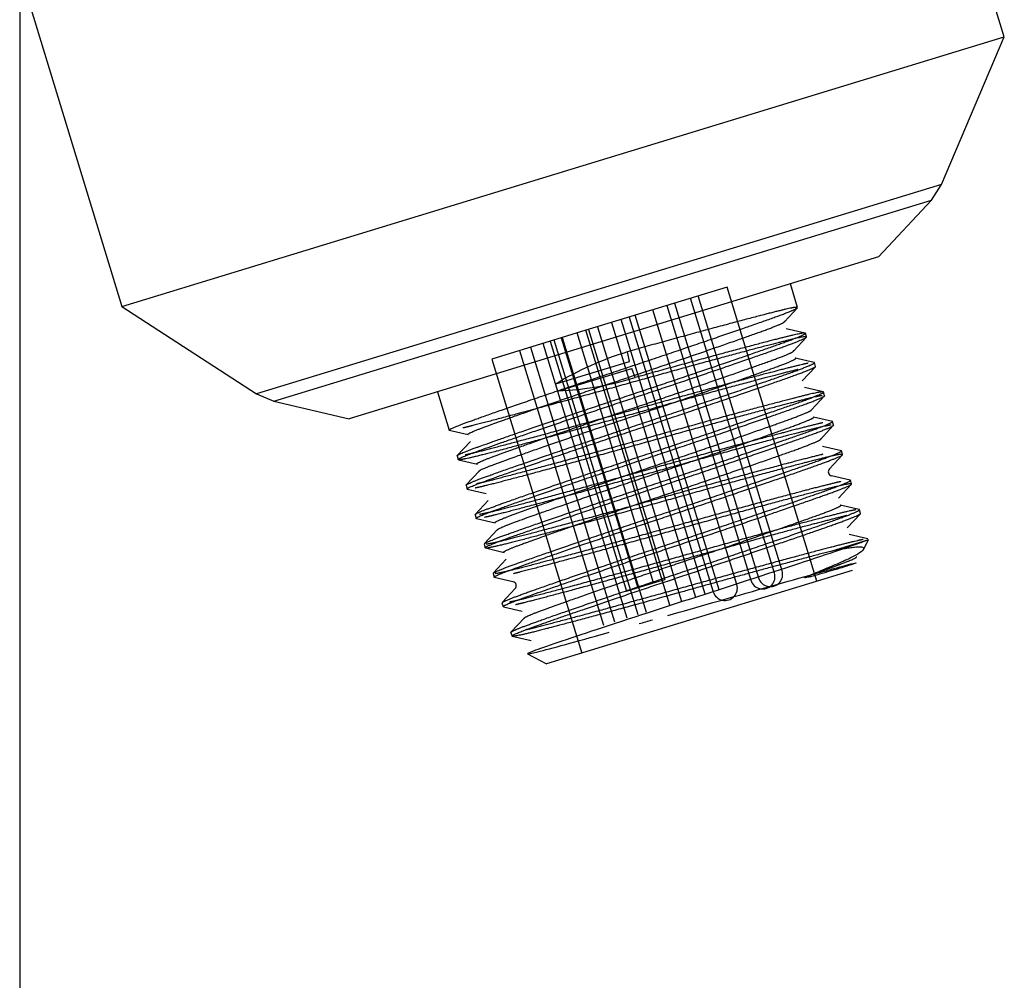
# Model space of a CAD drawing. Header units: millimetres. Extents: x -177 to 471, y -85 to 200.
# Tile 144 of 222: x -26.83 to -23.62, y 101.34 to 104.46. Entities that reach past the tile are written whole.
import ezdxf
from ezdxf.lldxf.tags import DXFTag

# ---------------------------------------------------------------- set-up
doc = ezdxf.new("R2010")
doc.units = ezdxf.units.MM
for name, color, linetype in [('Default', 7, 'Continuous'), ('P5_A', 7, 'Continuous'), ('TANK_1', 7, 'Continuous')]:
    doc.layers.add(name, color=color, linetype=linetype)
tags = doc.linetypes.add('HIDDEN2', pattern=[4.7625, 3.175, -1.5875]).pattern_tags.tags
tags[6:7] = [DXFTag(74, 4), DXFTag(75, 0), DXFTag(340, '0'), DXFTag(46, 0.0), DXFTag(50, 0.0), DXFTag(44, 0.0), DXFTag(45, 0.0)]
tags[4:5] = [DXFTag(74, 4), DXFTag(75, 0), DXFTag(340, '0'), DXFTag(46, 0.0), DXFTag(50, 0.0), DXFTag(44, 0.0), DXFTag(45, 0.0)]

# ---------------------------------------------------------------- blocks, each defined once
blk = doc.blocks.new('SE')
at = {"layer": 'P5_A', "color": 7, "linetype": 'HIDDEN2'}
for p, q in [((-23.6249, 104.4095), (-24.5254, 107.3549)), ((-26.8261, 104.6192), (-26.4938, 103.5323)), ((-26.4938, 103.5323), (-23.6249, 104.4095)), ((-23.8289, 103.9288), (-23.6249, 104.4095)), ((-23.8289, 103.9288), (-26.0559, 103.248)), ((-23.8618, 103.8778), (-23.8289, 103.9288)), ((-26.0001, 103.2241), (-23.8618, 103.8778)), ((-24.0335, 103.6937), (-23.8618, 103.8778)), ((-24.0335, 103.6937), (-25.7548, 103.1675)), ((-24.5262, 103.5954), (-25.0134, 103.4464)), ((-24.2339, 102.639), (-24.5262, 103.5954)), ((-24.2968, 103.5291), (-24.3204, 103.606)), ((-24.3721, 102.6657), (-24.6452, 103.559)), ((-24.3472, 102.6733), (-24.6203, 103.5666)), ((-26.4938, 103.5323), (-26.0559, 103.248)), ((-24.7217, 103.5356), (-24.4486, 102.6423)), ((-24.6968, 103.5432), (-24.4237, 102.6499)), ((-24.3397, 103.4825), (-24.2971, 103.5284)), ((-24.844, 103.4982), (-24.5709, 102.6049)), ((-24.552, 102.6107), (-24.8251, 103.504)), ((-24.4944, 102.6283), (-24.7675, 103.5216)), ((-24.947, 103.4667), (-24.6739, 102.5734)), ((-24.9016, 103.4806), (-24.6285, 102.5873)), ((-24.5974, 102.5968), (-24.8705, 103.4901)), ((-25.0651, 103.4306), (-25.1014, 103.4195)), ((-25.0134, 103.4464), (-25.0651, 103.4306)), ((-25.0651, 103.4306), (-24.8166, 102.6177)), ((-25.0621, 103.4315), (-24.789, 102.5382)), ((-24.7649, 102.6336), (-25.0134, 103.4464)), ((-24.7125, 102.5616), (-24.9856, 103.4549)), ((-24.9771, 103.4575), (-24.7286, 102.6446)), ((-24.2727, 103.446), (-24.3337, 103.4602)), ((-24.3106, 103.3868), (-24.268, 103.4326)), ((-24.2676, 103.4334), (-24.2713, 103.4454)), ((-25.1014, 103.4195), (-25.2913, 103.3615)), ((-25.1652, 103.4), (-24.8921, 102.5067)), ((-24.8514, 102.5191), (-25.1245, 103.4125)), ((-25.1014, 103.4195), (-24.8529, 102.6067)), ((-24.8156, 102.5301), (-25.0887, 103.4234)), ((-25.201, 103.3891), (-24.9279, 102.4958)), ((-24.8435, 103.3546), (-24.8502, 103.3852)), ((-24.8501, 103.385), (-24.8502, 103.3852)), ((-24.8433, 103.3539), (-24.8501, 103.385)), ((-25.2913, 103.3615), (-24.9989, 102.4051)), ((-25.0825, 103.2808), (-24.8433, 103.3539)), ((-24.2436, 103.3504), (-24.3045, 103.3645)), ((-24.2817, 103.2908), (-24.2391, 103.3366)), ((-24.2384, 103.3378), (-24.242, 103.3498)), ((-25.0741, 103.2579), (-24.8362, 103.3307)), ((-24.8246, 103.3015), (-24.8362, 103.3307)), ((-26.0559, 103.248), (-26.0001, 103.2241)), ((-25.4679, 103.2552), (-25.4298, 103.1304)), ((-24.2138, 103.2547), (-24.2747, 103.2688)), ((-24.2519, 103.1959), (-24.2092, 103.2417)), ((-24.2091, 103.2422), (-24.2128, 103.2542)), ((-26.0001, 103.2241), (-25.7548, 103.1675)), ((-24.184, 103.1589), (-24.245, 103.173)), ((-24.2234, 103.0994), (-24.1808, 103.1452)), ((-24.1799, 103.1466), (-24.1835, 103.1585)), ((-25.4295, 103.1301), (-25.3685, 103.1159)), ((-25.3606, 103.094), (-25.4033, 103.0482)), ((-25.4042, 103.0467), (-25.4005, 103.0348)), ((-24.1547, 103.0633), (-24.2157, 103.0774)), ((-24.1936, 103.0044), (-24.1509, 103.0502)), ((-24.1507, 103.0509), (-24.1543, 103.0628)), ((-25.399, 103.0341), (-25.3381, 103.02)), ((-25.3316, 102.9982), (-25.3742, 102.9524)), ((-25.375, 102.9511), (-25.3713, 102.9392)), ((-24.1258, 102.9678), (-24.1868, 102.9819)), ((-24.1644, 102.9087), (-24.1217, 102.9545)), ((-24.1214, 102.9553), (-24.1251, 102.9672)), ((-25.3707, 102.9387), (-25.3097, 102.9246)), ((-25.3028, 102.902), (-25.3455, 102.8563)), ((-24.0971, 102.8722), (-24.1581, 102.8864)), ((-25.3457, 102.8554), (-25.3421, 102.8435)), ((-24.1356, 102.8126), (-24.0929, 102.8584)), ((-24.0922, 102.8596), (-24.0958, 102.8716)), ((-25.3413, 102.843), (-25.2804, 102.8289)), ((-25.2737, 102.8062), (-25.3164, 102.7604)), ((-24.0682, 102.7767), (-24.1292, 102.7908)), ((-25.3165, 102.7598), (-25.3128, 102.7478)), ((-24.066, 102.774), (-24.1894, 102.7363)), ((-24.0837, 102.7407), (-24.066, 102.774)), ((-25.3116, 102.7473), (-25.2505, 102.7331)), ((-25.2444, 102.7107), (-25.2871, 102.6649)), ((-25.2872, 102.6641), (-25.2836, 102.6523)), ((-24.1191, 102.6741), (-25.1137, 102.3701)), ((-25.2833, 102.6519), (-25.2223, 102.6378)), ((-24.8529, 102.6067), (-24.7649, 102.6336)), ((-24.7649, 102.6336), (-24.7286, 102.6446)), ((-25.2148, 102.6155), (-25.2575, 102.5696)), ((-25.258, 102.5686), (-25.2544, 102.5566)), ((-25.2529, 102.556), (-25.1919, 102.5419)), ((-25.1852, 102.5202), (-25.2279, 102.4743)), ((-25.2288, 102.473), (-25.2251, 102.4609)), ((-25.2245, 102.4605), (-25.1635, 102.4464)), ((-25.1753, 102.4028), (-25.1137, 102.3701))]:
    blk.add_line(p, q, dxfattribs=at)
for centre, radius, start, end in [((-24.1835, 102.9951), 0.0137, 138.2876, 255.2423), ((-24.4104, 102.654), 0.04, 197, 17), ((-24.3855, 102.6616), 0.04, 197, 17), ((-25.2252, 102.6244), 0.0137, 318.4451, 74.9797), ((-24.5327, 102.6166), 0.04, 197, 17)]:
    blk.add_arc(centre, radius, start, end, dxfattribs=at)
for centre, major_axis, ratio, start_param, end_param in [((-24.7762, 103.0449), (-0.5663, -0.1992), 0.576596, 4.640377, 5.070825), ((-24.9534, 103.6244), (0.5809, 0.1516), 0.576022, 4.356306, 4.784329)]:
    blk.add_ellipse(centre, major_axis=major_axis, ratio=ratio, start_param=start_param, end_param=end_param, dxfattribs=at)
for points, weights, knots in [([(-25.4294, 103.13), (-25.4347, 103.1329), (-25.3683, 103.1571), (-25.2191, 103.2114), (-24.8906, 103.3206), (-24.5622, 103.4297), (-24.3854, 103.4925), (-24.3017, 103.5222), (-24.2971, 103.5283)], [0.933113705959, 0.935613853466, 1, 0.866025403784, 1, 0.866025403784, 1, 0.931760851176, 0.933036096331], [0.90820674, 0.90820674, 0.90820674, 0.91805243, 0.91805243, 0.93853932, 0.93853932, 0.95902622, 0.95902622, 0.96946109, 0.96946109, 0.96946109]), ([(-24.3002, 103.5298), (-24.3121, 103.5294), (-24.3627, 103.5168), (-24.5168, 103.4784), (-24.8502, 103.3852)], [0.938187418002, 0.95163097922, 1, 0.866025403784, 1], [0.9721167, 0.9721167, 0.9721167, 0.97951311, 0.97951311, 1, 1, 1]), ([(-25.3686, 103.116), (-25.3729, 103.1192), (-25.3132, 103.1413), (-25.1776, 103.1914), (-24.879, 103.2914), (-24.5804, 103.3914), (-24.4198, 103.4493), (-24.3305, 103.4814), (-24.3403, 103.484)], [0.933158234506, 0.936135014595, 1, 0.866025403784, 1, 0.866025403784, 1, 0.920824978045, 0.935230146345], [0.91084252, 0.91084252, 0.91084252, 0.92033633, 0.92033633, 0.94025225, 0.94025225, 0.96016817, 0.96016817, 0.97193788, 0.97193788, 0.97193788]), ([(-25.4042, 103.0468), (-25.4052, 103.0507), (-25.3427, 103.0734), (-25.1935, 103.1277), (-24.8651, 103.2369), (-24.5366, 103.346), (-24.3598, 103.4088), (-24.183, 103.4715), (-24.3371, 103.4331), (-24.4912, 103.3947), (-24.8246, 103.3015)], [0.933587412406, 0.939217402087, 1, 0.866025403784, 1, 0.866025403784, 1, 0.866025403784, 1, 0.866025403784, 1], [0.897781, 0.897781, 0.897781, 0.9081938, 0.9081938, 0.9311454, 0.9311454, 0.9540969, 0.9540969, 0.9770485, 0.9770485, 1, 1, 1]), ([(-25.4005, 103.0348), (-25.4019, 103.0386), (-25.3391, 103.0615), (-25.1899, 103.1158), (-24.8614, 103.2249), (-24.5329, 103.3341), (-24.3562, 103.3968), (-24.1794, 103.4596), (-24.3335, 103.4212), (-24.4876, 103.3828), (-24.8209, 103.2896), (-25.1542, 103.1964), (-25.3359, 103.1496), (-25.3647, 103.1422), (-25.385, 103.1374)], [0.933526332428, 0.938878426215, 1, 0.866025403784, 1, 0.866025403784, 1, 0.866025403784, 1, 0.866025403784, 1, 0.866025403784, 1, 0.976088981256, 0.960712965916], [0.7857846, 0.7857846, 0.7857846, 0.7951311, 0.7951311, 0.815618, 0.815618, 0.8361049, 0.8361049, 0.8565918, 0.8565918, 0.8770786, 0.8770786, 0.8975655, 0.8975655, 0.9012219, 0.9012219, 0.9012219]), ([(-25.338, 103.02), (-25.3497, 103.0213), (-25.2839, 103.0456), (-25.1484, 103.0958), (-24.8498, 103.1958), (-24.5512, 103.2958), (-24.3906, 103.3536), (-24.3009, 103.3859), (-24.3112, 103.3883)], [0.933132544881, 0.930179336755, 1, 0.866025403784, 1, 0.866025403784, 1, 0.920502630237, 0.935348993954], [0.79046169, 0.79046169, 0.79046169, 0.80084084, 0.80084084, 0.82075675, 0.82075675, 0.84067267, 0.84067267, 0.8524903, 0.8524903, 0.8524903]), ([(-24.2623, 103.348), (-24.2788, 103.3448), (-24.3079, 103.3375), (-24.462, 103.2991), (-24.7953, 103.2059), (-25.1287, 103.1127), (-25.3103, 103.0659), (-25.3543, 103.0545), (-25.3782, 103.0496)], [0.955281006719, 0.971635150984, 1, 0.866025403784, 1, 0.866025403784, 1, 0.963862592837, 0.947220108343], [0.83447998, 0.83447998, 0.83447998, 0.83933924, 0.83933924, 0.86229077, 0.86229077, 0.88524231, 0.88524231, 0.89143311, 0.89143311, 0.89143311]), ([(-25.375, 102.9511), (-25.3758, 102.9551), (-25.3135, 102.9778), (-25.1643, 103.0321), (-24.8358, 103.1412), (-24.5074, 103.2504), (-24.3306, 103.3131), (-24.2291, 103.3492), (-24.2437, 103.3504)], [0.933602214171, 0.939296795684, 1, 0.866025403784, 1, 0.866025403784, 1, 0.918454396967, 0.936176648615], [0.7600854, 0.7600854, 0.7600854, 0.77048462, 0.77048462, 0.79343616, 0.79343616, 0.8163877, 0.8163877, 0.83035749, 0.83035749, 0.83035749]), ([(-25.3707, 102.9387), (-25.3777, 102.9411), (-25.3098, 102.9658), (-25.1606, 103.0202), (-24.8322, 103.1293), (-24.5037, 103.2384), (-24.3269, 103.3012), (-24.2374, 103.333), (-24.2384, 103.3378)], [0.933035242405, 0.934241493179, 1, 0.866025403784, 1, 0.866025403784, 1, 0.92733999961, 0.933493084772], [0.66215419, 0.66215419, 0.66215419, 0.67220973, 0.67220973, 0.69269662, 0.69269662, 0.71318351, 0.71318351, 0.72429441, 0.72429441, 0.72429441]), ([(-25.3315, 102.9962), (-25.3395, 102.9985), (-25.2766, 103.0217), (-25.1411, 103.0719), (-24.8425, 103.1719), (-24.5439, 103.2719), (-24.3832, 103.3297), (-24.2919, 103.3626), (-24.3043, 103.3645)], [0.933012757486, 0.933073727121, 1, 0.866025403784, 1, 0.866025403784, 1, 0.919158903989, 0.935877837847], [0.78434239, 0.78434239, 0.78434239, 0.79460289, 0.79460289, 0.8151426, 0.8151426, 0.83568231, 0.83568231, 0.8480761, 0.8480761, 0.8480761]), ([(-24.2961, 103.3276), (-24.3001, 103.3266), (-24.3042, 103.3256), (-24.4583, 103.2872), (-24.7917, 103.194), (-25.125, 103.1008), (-25.3067, 103.0539), (-25.3882, 103.0329), (-25.399, 103.0341)], [0.991913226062, 0.995826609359, 1, 0.866025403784, 1, 0.866025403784, 1, 0.935065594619, 0.933075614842], [0.73303223, 0.73303223, 0.73303223, 0.73367041, 0.73367041, 0.7541573, 0.7541573, 0.77464419, 0.77464419, 0.78457371, 0.78457371, 0.78457371]), ([(-25.3454, 102.8563), (-25.3412, 102.8614), (-25.2843, 102.8821), (-25.135, 102.9365), (-24.8066, 103.0456), (-24.4781, 103.1548), (-24.3013, 103.2175), (-24.2026, 103.2526), (-24.2138, 103.2547)], [0.934903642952, 0.944267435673, 1, 0.866025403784, 1, 0.866025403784, 1, 0.920476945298, 0.935358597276], [0.62322771, 0.62322771, 0.62322771, 0.6327754, 0.6327754, 0.65572694, 0.65572694, 0.67867847, 0.67867847, 0.69230178, 0.69230178, 0.69230178]), ([(-24.2172, 103.2425), (-24.2325, 103.2405), (-24.275, 103.2299), (-24.4291, 103.1915), (-24.7624, 103.0983), (-25.0958, 103.0051), (-25.2774, 102.9583), (-25.3213, 102.947), (-25.3451, 102.9421)], [0.943158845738, 0.959083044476, 1, 0.866025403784, 1, 0.866025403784, 1, 0.964008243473, 0.947354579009], [0.60449219, 0.60449219, 0.60449219, 0.61074905, 0.61074905, 0.63123595, 0.63123595, 0.65172284, 0.65172284, 0.65722656, 0.65722656, 0.65722656]), ([(-25.3413, 102.843), (-25.3493, 102.8452), (-25.2806, 102.8702), (-25.1314, 102.9245), (-24.8029, 103.0337), (-24.4745, 103.1428), (-24.2977, 103.2056), (-24.2122, 103.2359), (-24.2092, 103.2417)], [0.933016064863, 0.933487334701, 1, 0.866025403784, 1, 0.866025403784, 1, 0.930433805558, 0.933111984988], [0.53911751, 0.53911751, 0.53911751, 0.54928838, 0.54928838, 0.56977527, 0.56977527, 0.59026216, 0.59026216, 0.60089996, 0.60089996, 0.60089996]), ([(-24.2166, 103.2548), (-24.2289, 103.2543), (-24.2787, 103.2419), (-24.4328, 103.2035), (-24.7661, 103.1103), (-25.0994, 103.0171), (-25.2811, 102.9703), (-25.3184, 102.9606), (-25.3413, 102.9556)], [0.938643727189, 0.952434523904, 1, 0.866025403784, 1, 0.866025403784, 1, 0.969211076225, 0.952573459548], [0.69348145, 0.69348145, 0.69348145, 0.70163001, 0.70163001, 0.72458155, 0.72458155, 0.74753309, 0.74753309, 0.75280762, 0.75280762, 0.75280762]), ([(-25.2802, 102.8289), (-25.2888, 102.8309), (-25.2255, 102.8544), (-25.0899, 102.9045), (-24.7913, 103.0045), (-24.4927, 103.1045), (-24.3321, 103.1624), (-24.2426, 103.1946), (-24.2527, 103.1971)], [0.9330152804, 0.932597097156, 1, 0.866025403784, 1, 0.866025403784, 1, 0.920696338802, 0.935277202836], [0.5518301, 0.5518301, 0.5518301, 0.56184984, 0.56184984, 0.58176576, 0.58176576, 0.60168167, 0.60168167, 0.61347051, 0.61347051, 0.61347051]), ([(-24.2153, 103.1543), (-24.2294, 103.1512), (-24.2494, 103.1462), (-24.4035, 103.1078), (-24.7369, 103.0146), (-25.0702, 102.9215), (-25.2518, 102.8746), (-25.3082, 102.8601), (-25.3312, 102.8561)], [0.966401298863, 0.980305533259, 1, 0.866025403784, 1, 0.866025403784, 1, 0.954166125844, 0.939692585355], [0.56054688, 0.56054688, 0.56054688, 0.56392079, 0.56392079, 0.58687232, 0.58687232, 0.60982386, 0.60982386, 0.61767578, 0.61767578, 0.61767578]), ([(-25.3164, 102.7604), (-25.3135, 102.7652), (-25.255, 102.7865), (-25.1058, 102.8409), (-24.7773, 102.95), (-24.4489, 103.0591), (-24.2721, 103.1219), (-24.1765, 103.1558), (-24.184, 103.1589)], [0.93446038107, 0.942860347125, 1, 0.866025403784, 1, 0.866025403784, 1, 0.922812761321, 0.934565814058], [0.48527743, 0.48527743, 0.48527743, 0.49506617, 0.49506617, 0.51801771, 0.51801771, 0.54096925, 0.54096925, 0.5541924, 0.5541924, 0.5541924]), ([(-24.1874, 103.1469), (-24.2024, 103.1451), (-24.2458, 103.1343), (-24.3999, 103.0959), (-24.7332, 103.0027), (-25.0665, 102.9095), (-25.2482, 102.8627), (-25.291, 102.8516), (-25.3148, 102.8467)], [0.942529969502, 0.958262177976, 1, 0.866025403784, 1, 0.866025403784, 1, 0.964829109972, 0.94812428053], [0.48144531, 0.48144531, 0.48144531, 0.4878277, 0.4878277, 0.5083146, 0.5083146, 0.52880149, 0.52880149, 0.53417969, 0.53417969, 0.53417969]), ([(-25.3128, 102.7478), (-25.3147, 102.7515), (-25.2514, 102.7746), (-25.1021, 102.8289), (-24.7737, 102.938), (-24.4452, 103.0472), (-24.2684, 103.1099), (-24.1782, 103.142), (-24.1799, 103.1466)], [0.933441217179, 0.93837041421, 1, 0.866025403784, 1, 0.866025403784, 1, 0.926783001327, 0.933592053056], [0.41694286, 0.41694286, 0.41694286, 0.42636703, 0.42636703, 0.44685392, 0.44685392, 0.46734081, 0.46734081, 0.47853688, 0.47853688, 0.47853688]), ([(-25.2729, 102.8049), (-25.2816, 102.807), (-25.2181, 102.8305), (-25.0826, 102.8806), (-24.784, 102.9806), (-24.4854, 103.0806), (-24.3248, 103.1385), (-24.2375, 103.1699), (-24.245, 103.173)], [0.933016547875, 0.93250512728, 1, 0.866025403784, 1, 0.866025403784, 1, 0.922503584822, 0.93466139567], [0.53777869, 0.53777869, 0.53777869, 0.54812636, 0.54812636, 0.56866607, 0.56866607, 0.58920578, 0.58920578, 0.6010868, 0.6010868, 0.6010868]), ([(-25.2506, 102.7331), (-25.261, 102.7348), (-25.1962, 102.7587), (-25.0607, 102.8089), (-24.7621, 102.9089), (-24.4635, 103.0089), (-24.3028, 103.0667), (-24.2139, 103.0987), (-24.2233, 103.1014)], [0.933063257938, 0.931172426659, 1, 0.866025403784, 1, 0.866025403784, 1, 0.921112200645, 0.935126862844], [0.43212282, 0.43212282, 0.43212282, 0.44235434, 0.44235434, 0.46227026, 0.46227026, 0.48218617, 0.48218617, 0.49391319, 0.49391319, 0.49391319]), ([(-24.2153, 103.0518), (-24.2177, 103.0512), (-24.2202, 103.0506), (-24.3743, 103.0122), (-24.7076, 102.919), (-25.0409, 102.8258), (-25.2226, 102.779), (-25.2902, 102.7616), (-25.3095, 102.7594)], [0.995070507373, 0.997488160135, 1, 0.866025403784, 1, 0.866025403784, 1, 0.94553420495, 0.9353532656], [0.42578125, 0.42578125, 0.42578125, 0.42621156, 0.42621156, 0.4491631, 0.4491631, 0.47211464, 0.47211464, 0.48144531, 0.48144531, 0.48144531]), ([(-25.2833, 102.6519), (-25.2885, 102.6548), (-25.2221, 102.6789), (-25.0729, 102.7333), (-24.7444, 102.8424), (-24.416, 102.9515), (-24.2392, 103.0143), (-24.0624, 103.0771), (-24.2165, 103.0387), (-24.3706, 103.0003), (-24.704, 102.9071), (-25.0373, 102.8139), (-25.219, 102.767), (-25.2853, 102.7499), (-25.3051, 102.7475)], [0.933114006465, 0.935617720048, 1, 0.866025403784, 1, 0.866025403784, 1, 0.866025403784, 1, 0.866025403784, 1, 0.866025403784, 1, 0.946491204, 0.935724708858], [0.2936006, 0.2936006, 0.2936006, 0.3034457, 0.3034457, 0.3239326, 0.3239326, 0.3444195, 0.3444195, 0.3649064, 0.3649064, 0.3853932, 0.3853932, 0.4058801, 0.4058801, 0.4140625, 0.4140625, 0.4140625]), ([(-25.287, 102.6649), (-25.2834, 102.6699), (-25.2258, 102.6909), (-25.0766, 102.7452), (-24.7481, 102.8544), (-24.4196, 102.9635), (-24.2429, 103.0263), (-24.1477, 103.06), (-24.1547, 103.0633)], [0.934697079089, 0.94363493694, 1, 0.866025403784, 1, 0.866025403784, 1, 0.923113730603, 0.934475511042], [0.3477009, 0.3477009, 0.3477009, 0.35735695, 0.35735695, 0.38030848, 0.38030848, 0.40326002, 0.40326002, 0.41643161, 0.41643161, 0.41643161]), ([(-24.1571, 102.963), (-24.1711, 102.9599), (-24.1909, 102.955), (-24.3451, 102.9166), (-24.6784, 102.8234), (-25.0117, 102.7302), (-25.1934, 102.6834), (-25.2611, 102.6659), (-25.2803, 102.6638)], [0.966631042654, 0.980467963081, 1, 0.866025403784, 1, 0.866025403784, 1, 0.945452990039, 0.935323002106], [0.28515625, 0.28515625, 0.28515625, 0.28850233, 0.28850233, 0.31145387, 0.31145387, 0.33440541, 0.33440541, 0.34375, 0.34375, 0.34375]), ([(-25.2574, 102.5697), (-25.2518, 102.5751), (-25.1966, 102.5953), (-25.0473, 102.6496), (-24.7189, 102.7587), (-24.3904, 102.8679), (-24.2136, 102.9306), (-24.1161, 102.9653), (-24.1259, 102.9678)], [0.935450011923, 0.945790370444, 1, 0.866025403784, 1, 0.866025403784, 1, 0.92135136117, 0.935042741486], [0.21036093, 0.21036093, 0.21036093, 0.21964772, 0.21964772, 0.24259926, 0.24259926, 0.2655508, 0.2655508, 0.2790243, 0.2790243, 0.2790243]), ([(-25.2544, 102.5567), (-25.2551, 102.5606), (-25.1929, 102.5833), (-25.0437, 102.6376), (-24.7152, 102.7468), (-24.3868, 102.8559), (-24.21, 102.9187), (-24.0332, 102.9814), (-24.1873, 102.943), (-24.3414, 102.9046), (-24.6747, 102.8114), (-25.0081, 102.7182), (-25.1897, 102.6714), (-25.2068, 102.667), (-25.221, 102.6635)], [0.933621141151, 0.9393968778, 1, 0.866025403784, 1, 0.866025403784, 1, 0.866025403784, 1, 0.866025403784, 1, 0.866025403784, 1, 0.985629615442, 0.974342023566], [0.1712571, 0.1712571, 0.1712571, 0.1805243, 0.1805243, 0.2010112, 0.2010112, 0.2214981, 0.2214981, 0.241985, 0.241985, 0.2624719, 0.2624719, 0.2829588, 0.2829588, 0.2851562, 0.2851562, 0.2851562]), ([(-25.1853, 102.5181), (-25.1935, 102.5203), (-25.1304, 102.5436), (-24.9949, 102.5937), (-24.6963, 102.6937), (-24.3977, 102.7937), (-24.2371, 102.8516), (-24.1453, 102.8846), (-24.1582, 102.8864)], [0.933012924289, 0.932890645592, 1, 0.866025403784, 1, 0.866025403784, 1, 0.918767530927, 0.936042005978], [0.168123, 0.168123, 0.168123, 0.17841157, 0.17841157, 0.19895128, 0.19895128, 0.21949099, 0.21949099, 0.23194478, 0.23194478, 0.23194478]), ([(-24.1076, 102.8714), (-24.1239, 102.8688), (-24.1617, 102.8594), (-24.3158, 102.821), (-24.6491, 102.7278), (-24.9825, 102.6346), (-25.1641, 102.5877), (-25.2099, 102.5759), (-25.2339, 102.5711)], [0.946840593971, 0.963447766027, 1, 0.866025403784, 1, 0.866025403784, 1, 0.962473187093, 0.94596919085], [0.14453125, 0.14453125, 0.14453125, 0.15079311, 0.15079311, 0.17374465, 0.17374465, 0.19669618, 0.19669618, 0.203125, 0.203125, 0.203125]), ([(-25.2288, 102.473), (-25.2294, 102.477), (-25.1673, 102.4996), (-25.0181, 102.554), (-24.6896, 102.6631), (-24.3612, 102.7722), (-24.1844, 102.835), (-24.0841, 102.8706), (-24.0972, 102.8723)], [0.933641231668, 0.939501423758, 1, 0.866025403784, 1, 0.866025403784, 1, 0.919290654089, 0.935823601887], [0.07157433, 0.07157433, 0.07157433, 0.0819385, 0.0819385, 0.10489003, 0.10489003, 0.12784157, 0.12784157, 0.1416681, 0.1416681, 0.1416681]), ([(-24.1894, 102.7363), (-24.3534, 102.6937), (-24.6163, 102.6202), (-24.9496, 102.527), (-25.1312, 102.4802), (-25.3129, 102.4333), (-25.1637, 102.4877), (-25.0144, 102.542), (-24.686, 102.6511), (-24.3575, 102.7603), (-24.1807, 102.823), (-24.0913, 102.8548), (-24.0922, 102.8596)], [0.959045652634, 0.891252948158, 1, 0.866025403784, 1, 0.866025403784, 1, 0.866025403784, 1, 0.866025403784, 1, 0.927449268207, 0.933474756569], [0, 0, 0, 0.0166292, 0.0166292, 0.0371161, 0.0371161, 0.057603, 0.057603, 0.0780899, 0.0780899, 0.0985768, 0.0985768, 0.1096709, 0.1096709, 0.1096709]), ([(-24.1372, 102.8525), (-24.1467, 102.8502), (-24.1581, 102.8474), (-24.3122, 102.809), (-24.6455, 102.7158), (-24.9788, 102.6226), (-25.1605, 102.5758), (-25.1922, 102.5676), (-25.2136, 102.5627)], [0.979374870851, 0.988741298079, 1, 0.866025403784, 1, 0.866025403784, 1, 0.973677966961, 0.957698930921], [0.11734201, 0.11734201, 0.11734201, 0.11906365, 0.11906365, 0.13955054, 0.13955054, 0.16003743, 0.16003743, 0.1640625, 0.1640625, 0.1640625]), ([(-24.0842, 102.7747), (-24.1008, 102.7716), (-24.1325, 102.7637), (-24.2866, 102.7253), (-24.6199, 102.6321), (-24.9532, 102.5389), (-25.1349, 102.4921), (-25.1595, 102.4858), (-25.1779, 102.4814)], [0.95259332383, 0.969229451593, 1, 0.866025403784, 1, 0.866025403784, 1, 0.979493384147, 0.96526439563], [0.0078125, 0.0078125, 0.0078125, 0.01308388, 0.01308388, 0.03603542, 0.03603542, 0.05898696, 0.05898696, 0.0625, 0.0625, 0.0625]), ([(-24.2558, 102.6594), (-24.2161, 102.6733), (-24.1859, 102.6842), (-24.0967, 102.7163), (-24.1064, 102.7189)], [0.955377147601, 0.971718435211, 1, 0.920868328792, 0.935214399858], [0, 0, 0, 0.00420418, 0.00420418, 0.01596745, 0.01596745, 0.01596745])]:
    blk.add_rational_spline(points, weights, degree=2, knots=knots, dxfattribs=at)
for points, knots in [([(-24.0703, 102.7727), (-24.0876, 102.7651), (-24.1486, 102.744), (-24.3309, 102.6836), (-24.4514, 102.6444), (-24.6996, 102.5638), (-24.8264, 102.5227), (-25.0323, 102.455), (-25.1107, 102.4287), (-25.1866, 102.4008), (-25.1839, 102.3992), (-25.0998, 102.4202), (-25.0188, 102.4426), (-24.9143, 102.4722), (-24.9122, 102.4728), (-24.9101, 102.4734)], [0, 0, 0, 0, 0.125, 0.125, 0.25, 0.25, 0.375, 0.375, 0.5, 0.5, 0.625, 0.625, 0.75, 0.75, 0.7525206, 0.7525206, 0.7525206, 0.7525206]), ([(-24.2558, 102.6594), (-24.2506, 102.6615), (-24.2407, 102.6656), (-24.2272, 102.6711), (-24.2153, 102.676), (-24.2052, 102.6803), (-24.1965, 102.6839), (-24.1812, 102.6903), (-24.1605, 102.6991), (-24.1281, 102.7139), (-24.0987, 102.729), (-24.0844, 102.7395), (-24.0812, 102.745), (-24.0825, 102.7479), (-24.0873, 102.7496), (-24.0956, 102.7501), (-24.1075, 102.7496), (-24.1228, 102.7479), (-24.1416, 102.7451), (-24.1635, 102.7414), (-24.1807, 102.738), (-24.1894, 102.7363)], [0, 0, 0, 0, 0.026773, 0.051232, 0.07336, 0.093139, 0.110556, 0.125597, 0.18838, 0.250427, 0.379442, 0.499678, 0.554176, 0.608957, 0.664018, 0.719353, 0.774959, 0.83083, 0.886964, 0.943356, 1, 1, 1, 1]), ([(-24.2604, 102.658), (-24.2469, 102.6617), (-24.2168, 102.6701), (-24.1758, 102.6814), (-24.1349, 102.6925), (-24.1087, 102.6991), (-24.1033, 102.6995), (-24.1175, 102.6944), (-24.1479, 102.6848), (-24.1845, 102.6737), (-24.2107, 102.6661), (-24.2345, 102.6593), (-24.2498, 102.6554), (-24.2625, 102.6518), (-24.2683, 102.6516), (-24.2731, 102.6499), (-24.2731, 102.6507), (-24.2731, 102.6507), (-24.2731, 102.6508), (-24.2729, 102.6511), (-24.2723, 102.6517), (-24.2699, 102.6535), (-24.2661, 102.655), (-24.261, 102.6572), (-24.2576, 102.6586), (-24.2558, 102.6594)], [0, 0, 0, 0, 0.068065, 0.151466, 0.25011, 0.387021, 0.500114, 0.613355, 0.750119, 0.808824, 0.875292, 0.909134, 0.937903, 0.955979, 0.969229, 0.973135, 0.97325, 0.973307, 0.973364, 0.97362, 0.974345, 0.976397, 0.984263, 0.991588, 1, 1, 1, 1]), ([(-24.7189, 102.5278), (-24.6705, 102.5416), (-24.6213, 102.5557), (-24.455, 102.6032), (-24.3432, 102.635), (-24.2604, 102.658)], [0.8237061, 0.8237061, 0.8237061, 0.8237061, 0.875, 0.875, 1, 1, 1, 1])]:
    blk.add_open_spline(points, degree=3, knots=knots, dxfattribs=at)
blk.add_open_spline([(-24.8116, 102.5013), (-24.7974, 102.5054), (-24.7829, 102.5095), (-24.7682, 102.5137)], degree=3, dxfattribs=at)
at = {"layer": 'TANK_1', "color": 7, "linetype": 'Continuous'}
blk.add_line((-26.8261, 113.5317), (-26.8261, 66.0833), dxfattribs=at)

msp = doc.modelspace()

# ---------------------------------------------------------------- block references
at = {"layer": 'Default'}
msp.add_blockref('SE', (0, 0), dxfattribs=at)

doc.saveas('drawing.dxf')
